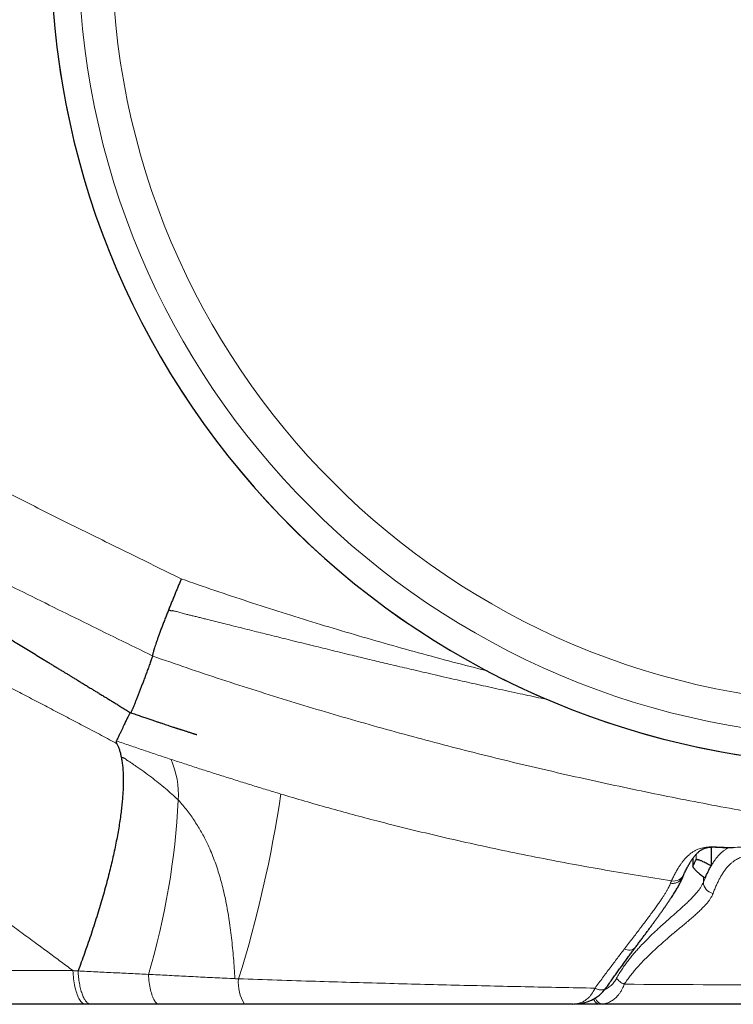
# Model space of a CAD drawing. Header units: millimetres. Extents: x 8 to 769, y 12 to 448.
# Tile 4 of 52: x 132 to 150, y 376 to 401. Entities that reach past the tile are written whole.
import ezdxf

# ---------------------------------------------------------------- set-up
doc = ezdxf.new("R2010")
doc.units = ezdxf.units.MM

msp = doc.modelspace()

# ---------------------------------------------------------------- linework, layer by layer
at = {"color": 7, "linetype": 'Continuous', "lineweight": 30}
for p, q in [((149.871, 380.121), (149.871, 379.638)), ((149.403, 379.833), (149.403, 379.624)), ((149.405, 379.632), (149.404, 379.624)), ((133.834, 376.092), (120.204, 376.089)), ((133.966, 376.092), (133.834, 376.092)), ((147.025, 376.095), (146.351, 376.095)), ((147.086, 376.095), (147.025, 376.095))]:
    msp.add_line(p, q, dxfattribs=at)
at = {"color": 252, "linetype": 'Continuous', "lineweight": 0}
for p, q in [((149.405, 379.835), (149.405, 379.632)), ((149.484, 379.79), (149.484, 379.932)), ((149.673, 379.222), (149.673, 379.358)), ((149.673, 379.222), (149.716, 379.327)), ((147.649, 377.51), (147.649, 377.51)), ((119.214, 376.95), (133.508, 376.953)), ((147.086, 376.095), (147.078, 376.097))]:
    msp.add_line(p, q, dxfattribs=at)
at = {"color": 252, "linetype": 'Continuous', "lineweight": 0, "flags": 128}
for points in [[(150.44, 380.109), (150.425, 380.109), (150.395, 380.112)], [(133.508, 376.953), (133.511, 376.898), (133.515, 376.845), (133.52, 376.792), (133.526, 376.74), (133.533, 376.689), (133.541, 376.639), (133.549, 376.591), (133.559, 376.544), (133.569, 376.499), (133.58, 376.455), (133.592, 376.414), (133.605, 376.374), (133.618, 376.337), (133.632, 376.302), (133.647, 376.27), (133.662, 376.24), (133.678, 376.212), (133.694, 376.187), (133.711, 376.165), (133.727, 376.146), (133.745, 376.13), (133.762, 376.116), (133.78, 376.106), (133.798, 376.098), (133.816, 376.093), (133.834, 376.092)], [(135.443, 376.857), (135.447, 376.804), (135.452, 376.751), (135.458, 376.699), (135.464, 376.649), (135.472, 376.6), (135.48, 376.552), (135.489, 376.506), (135.498, 376.462), (135.508, 376.42), (135.519, 376.38), (135.531, 376.342), (135.543, 376.307), (135.555, 376.273), (135.568, 376.243), (135.582, 376.215), (135.596, 376.19), (135.61, 376.167), (135.625, 376.147), (135.64, 376.131), (135.655, 376.117), (135.671, 376.106), (135.686, 376.099), (135.702, 376.094), (135.717, 376.092)], [(146.894, 376.503), (146.921, 376.49), (146.947, 376.479), (146.974, 376.471), (147, 376.464), (147.025, 376.46), (147.05, 376.458), (147.073, 376.458), (147.095, 376.461), (147.115, 376.466), (147.133, 376.472), (147.149, 376.481), (147.163, 376.492), (147.175, 376.505), (147.177, 376.508)]]:
    msp.add_lwpolyline(points, dxfattribs=at)
at = {"color": 252, "linetype": 'Continuous', "lineweight": 0}
for radius in [20.245, 19.388]:
    msp.add_circle((153.895, 403.174), radius, dxfattribs=at)
for centre, radius, start, end in [((153.895, 403.174), 20.95, 304.0277, 115.2847), ((153.895, 403.174), 20.95, 132.7708, 304.0277), ((133.984, 381.472), 2.228, 356.2777, 23.7533), ((108.267, 385.974), 30.899, 342.6172, 351.6404), ((117.429, 382.237), 18.8, 343.3713, 357.226), ((148.906, 379.546), 0.296, 260.0687, 335.0633), ((149.974, 379.23), 0.301, 181.5033, 259.7678), ((147.765, 377.709), 0.23, 239.8219, 316.5351), ((147.765, 377.709), 0.23, 239.8181, 316.5553), ((138.713, 376.63), 0.965, 173.3044, 213.8464)]:
    msp.add_arc(centre, radius, start, end, dxfattribs=at)
at = {"color": 7, "linetype": 'Continuous', "lineweight": 30}
for centre, radius, start, end in [((153.895, 403.174), 20.95, 132.7708, 34.0277), ((146.366, 377.096), 1.002, 267.8799, 324.0562)]:
    msp.add_arc(centre, radius, start, end, dxfattribs=at)
at = {"color": 252, "linetype": 'Continuous', "lineweight": 0}
for points, knots in [([(116.994, 432.109), (116.908, 431.911), (116.735, 431.514), (116.486, 430.914), (116.265, 430.361), (116.072, 429.856), (115.904, 429.398), (115.742, 428.939), (115.586, 428.476), (115.436, 428.009), (115.294, 427.538), (115.159, 427.065), (115.032, 426.59), (114.913, 426.115), (114.803, 425.638), (114.701, 425.16), (114.607, 424.68), (114.522, 424.198), (114.443, 423.703), (114.371, 423.193), (114.307, 422.669), (114.252, 422.144), (114.206, 421.619), (114.168, 421.092), (114.137, 420.533), (114.115, 419.942), (114.102, 419.318), (114.099, 418.694), (114.105, 418.071), (114.121, 417.447), (114.146, 416.824), (114.179, 416.201), (114.219, 415.579), (114.268, 414.957), (114.325, 414.337), (114.39, 413.717), (114.462, 413.098), (114.542, 412.479), (114.63, 411.862), (114.726, 411.246), (114.83, 410.632), (114.941, 410.019), (115.064, 409.392), (115.2, 408.752), (115.348, 408.099), (115.494, 407.503), (115.634, 406.962), (115.767, 406.477), (115.907, 405.994), (116.052, 405.516), (116.203, 405.043), (116.36, 404.577), (116.525, 404.113), (116.698, 403.65), (116.881, 403.188), (117.073, 402.728), (117.275, 402.272), (117.472, 401.849), (117.664, 401.459), (117.848, 401.102), (118.039, 400.748), (118.236, 400.397), (118.441, 400.049), (118.654, 399.702), (118.875, 399.358), (119.103, 399.018), (119.337, 398.682), (119.575, 398.356), (119.816, 398.039), (120.06, 397.73), (120.309, 397.426), (120.564, 397.127), (120.826, 396.831), (121.096, 396.538), (121.373, 396.247), (121.655, 395.962), (121.942, 395.682), (122.259, 395.383), (122.608, 395.067), (122.989, 394.736), (123.377, 394.412), (123.773, 394.093), (124.177, 393.781), (124.59, 393.473), (125.007, 393.173), (125.456, 392.86), (125.939, 392.536), (126.454, 392.202), (126.976, 391.876), (127.501, 391.558), (128.075, 391.22), (128.697, 390.865), (129.369, 390.493), (130.045, 390.129), (130.724, 389.771), (131.407, 389.419), (132.092, 389.072), (132.778, 388.729), (133.706, 388.267), (134.875, 387.691), (135.816, 387.229), (136.286, 386.998)], [0, 0, 0, 0, 0.011662, 0.023324, 0.034986, 0.043733, 0.052482, 0.06123, 0.069978, 0.078813, 0.087649, 0.096485, 0.105319, 0.1141, 0.122884, 0.131669, 0.140453, 0.149237, 0.158018, 0.167494, 0.176973, 0.186453, 0.195934, 0.205414, 0.21489, 0.226096, 0.237304, 0.248514, 0.259724, 0.270934, 0.28214, 0.293341, 0.304543, 0.315746, 0.326949, 0.338151, 0.349352, 0.360552, 0.371755, 0.382958, 0.394161, 0.405363, 0.416563, 0.428593, 0.440624, 0.452654, 0.461699, 0.470745, 0.47979, 0.488835, 0.497681, 0.506529, 0.515376, 0.524222, 0.533192, 0.542163, 0.551134, 0.560102, 0.56733, 0.57456, 0.581791, 0.58902, 0.596248, 0.603606, 0.610967, 0.618327, 0.625688, 0.633046, 0.640113, 0.647183, 0.654253, 0.661322, 0.66839, 0.675604, 0.68282, 0.690036, 0.697252, 0.704466, 0.713551, 0.722638, 0.731725, 0.74081, 0.750055, 0.759302, 0.768549, 0.777794, 0.788844, 0.799896, 0.810949, 0.822002, 0.833053, 0.846858, 0.860664, 0.874471, 0.888276, 0.902078, 0.915879, 0.929681, 0.943483, 0.971742, 1, 1, 1, 1]), ([(135.553, 385.02), (135.259, 385.165), (134.669, 385.454), (133.786, 385.889), (132.903, 386.325), (132.02, 386.762), (131.14, 387.203), (130.336, 387.612), (129.608, 387.991), (128.955, 388.337), (128.305, 388.69), (127.66, 389.049), (127.019, 389.417), (126.425, 389.768), (125.879, 390.101), (125.378, 390.416), (124.883, 390.738), (124.392, 391.067), (123.931, 391.388), (123.499, 391.698), (123.096, 391.998), (122.698, 392.303), (122.305, 392.616), (121.917, 392.935), (121.533, 393.263), (121.152, 393.602), (120.774, 393.95), (120.431, 394.28), (120.12, 394.59), (119.84, 394.879), (119.565, 395.172), (119.295, 395.47), (119.029, 395.774), (118.768, 396.082), (118.513, 396.395), (118.258, 396.72), (118.004, 397.056), (117.751, 397.404), (117.504, 397.756), (117.265, 398.113), (117.033, 398.474), (116.808, 398.838), (116.591, 399.205), (116.38, 399.576), (116.176, 399.952), (115.978, 400.332), (115.822, 400.644), (115.733, 400.83), (115.706, 400.887)], [0, 0, 0, 0, 0.037896, 0.075793, 0.11369, 0.15159, 0.189489, 0.227389, 0.255831, 0.284279, 0.312726, 0.341172, 0.369615, 0.398055, 0.420805, 0.443559, 0.466313, 0.489066, 0.511814, 0.531138, 0.550469, 0.569801, 0.589132, 0.60846, 0.627783, 0.647551, 0.66732, 0.687087, 0.702564, 0.718043, 0.733523, 0.748999, 0.764549, 0.780101, 0.795653, 0.811202, 0.827755, 0.844313, 0.860873, 0.87743, 0.893984, 0.910407, 0.926833, 0.943258, 0.959682, 0.97619, 0.992701, 1, 1, 1, 1]), ([(136.286, 386.998), (136.573, 386.898), (137.145, 386.699), (138.008, 386.412), (138.874, 386.132), (139.743, 385.862), (140.615, 385.6), (141.49, 385.347), (142.368, 385.101), (143.25, 384.865), (143.84, 384.71), (144.138, 384.636), (144.14, 384.635)], [0, 0, 0, 0, 0.110876, 0.221761, 0.332649, 0.443534, 0.554411, 0.665563, 0.776722, 0.887885, 0.999045, 1, 1, 1, 1]), ([(145.687, 383.901), (145.631, 383.912), (145.482, 383.943), (145.244, 383.994), (144.961, 384.054), (144.674, 384.116), (144.381, 384.18), (144.098, 384.242), (143.824, 384.303), (143.558, 384.362), (143.286, 384.424), (143.008, 384.487), (142.726, 384.552), (142.452, 384.615), (142.194, 384.675), (141.951, 384.732), (141.721, 384.786), (141.499, 384.839), (141.284, 384.89), (141.074, 384.941), (140.871, 384.99), (140.65, 385.043), (140.412, 385.101), (140.159, 385.163), (139.915, 385.222), (139.665, 385.284), (139.412, 385.346), (139.154, 385.41), (138.906, 385.472), (138.667, 385.531), (138.438, 385.588), (138.208, 385.645), (137.977, 385.703), (137.746, 385.761), (137.524, 385.816), (137.311, 385.869), (137.105, 385.92), (136.934, 385.963), (136.798, 385.997), (136.692, 386.022), (136.607, 386.044), (136.542, 386.059), (136.497, 386.07), (136.45, 386.082), (136.398, 386.095), (136.342, 386.11), (136.283, 386.126), (136.224, 386.142), (136.172, 386.156), (136.13, 386.168), (136.101, 386.175), (136.08, 386.18), (136.067, 386.182), (136.059, 386.183), (136.054, 386.183), (136.053, 386.183), (136.052, 386.182), (136.052, 386.182), (136.052, 386.182), (136.052, 386.181), (136.052, 386.18), (136.053, 386.178), (136.053, 386.177), (136.053, 386.176), (136.053, 386.176), (136.052, 386.176), (136.052, 386.175), (136.049, 386.175), (136.044, 386.175), (136.034, 386.177), (136.019, 386.181), (136.001, 386.186), (135.98, 386.192), (135.967, 386.196), (135.959, 386.198)], [0, 0, 0, 0, 0.017316, 0.045501, 0.072924, 0.103803, 0.133671, 0.162623, 0.190661, 0.217825, 0.24416, 0.274193, 0.303148, 0.331104, 0.358259, 0.38256, 0.406041, 0.428836, 0.45098, 0.472479, 0.493366, 0.513671, 0.540666, 0.566676, 0.591826, 0.615996, 0.643649, 0.670202, 0.6957, 0.720212, 0.743812, 0.76655, 0.791348, 0.815145, 0.838006, 0.859927, 0.881197, 0.901658, 0.912698, 0.923514, 0.93423, 0.938999, 0.943573, 0.948294, 0.953516, 0.959527, 0.965727, 0.97199, 0.977888, 0.981815, 0.985118, 0.986885, 0.988243, 0.989145, 0.989359, 0.989508, 0.989562, 0.989609, 0.989653, 0.989695, 0.989787, 0.990099, 0.990191, 0.990234, 0.990277, 0.990324, 0.990379, 0.990526, 0.991054, 0.992014, 0.99353, 0.995725, 0.99766, 1, 1, 1, 1]), ([(172.751, 379.035), (172.317, 379.042), (171.45, 379.054), (170.15, 379.086), (168.958, 379.126), (167.874, 379.17), (166.898, 379.216), (165.923, 379.269), (164.947, 379.329), (163.972, 379.395), (162.998, 379.468), (162.023, 379.549), (161.049, 379.637), (160.075, 379.732), (159.101, 379.834), (158.128, 379.944), (157.176, 380.059), (156.245, 380.179), (155.335, 380.303), (154.426, 380.434), (153.517, 380.572), (152.61, 380.717), (151.703, 380.87), (150.797, 381.03), (149.891, 381.198), (148.985, 381.374), (148.078, 381.558), (147.173, 381.75), (146.27, 381.95), (145.368, 382.158), (144.467, 382.374), (143.568, 382.598), (142.67, 382.831), (141.773, 383.073), (140.877, 383.325), (139.984, 383.584), (139.093, 383.853), (138.204, 384.131), (137.317, 384.417), (136.433, 384.713), (135.846, 384.917), (135.553, 385.02), (135.553, 385.02)], [0, 0, 0, 0, 0.034359, 0.068718, 0.103077, 0.128883, 0.15469, 0.180497, 0.206303, 0.232129, 0.257956, 0.283783, 0.30961, 0.335479, 0.361348, 0.387218, 0.413087, 0.43736, 0.461633, 0.485906, 0.510178, 0.534475, 0.558773, 0.58307, 0.607367, 0.631814, 0.656263, 0.680712, 0.705159, 0.729638, 0.754118, 0.778598, 0.803076, 0.827671, 0.852268, 0.876864, 0.901459, 0.926093, 0.950729, 0.975364, 0.999998, 1, 1, 1, 1]), ([(133.508, 376.953), (133.407, 377.028), (133.206, 377.179), (132.904, 377.403), (132.582, 377.64), (132.24, 377.891), (131.879, 378.155), (131.519, 378.416), (131.159, 378.675), (130.8, 378.931), (130.442, 379.184), (130.086, 379.435), (129.73, 379.682), (129.375, 379.926), (129.017, 380.169), (128.655, 380.412), (128.29, 380.653), (127.927, 380.89), (127.566, 381.121), (127.223, 381.337), (126.897, 381.538), (126.589, 381.725), (126.289, 381.903), (125.997, 382.073), (125.714, 382.234), (125.433, 382.391), (125.154, 382.542), (124.879, 382.688), (124.605, 382.83), (124.333, 382.966), (124.064, 383.098), (123.797, 383.224), (123.535, 383.344), (123.278, 383.458), (123.039, 383.559), (122.819, 383.65), (122.617, 383.731), (122.406, 383.812), (122.187, 383.894), (121.961, 383.975), (121.74, 384.051), (121.525, 384.122), (121.315, 384.187), (121.107, 384.25), (120.901, 384.309), (120.697, 384.365), (120.5, 384.416), (120.31, 384.463), (120.127, 384.505), (119.951, 384.545), (119.783, 384.58), (119.634, 384.61), (119.502, 384.636), (119.386, 384.657), (119.27, 384.678), (119.155, 384.698), (119.042, 384.717), (118.935, 384.734), (118.838, 384.749), (118.751, 384.763), (118.672, 384.774), (118.595, 384.786), (118.52, 384.796), (118.448, 384.806), (118.383, 384.815), (118.326, 384.823), (118.278, 384.829), (118.236, 384.835), (118.2, 384.84), (118.17, 384.844), (118.145, 384.847), (118.125, 384.85), (118.112, 384.852), (118.103, 384.853), (118.102, 384.853), (118.101, 384.853)], [0, 0, 0, 0, 0.013163, 0.026326, 0.039489, 0.055296, 0.071106, 0.086918, 0.102727, 0.118534, 0.134343, 0.150157, 0.165972, 0.181784, 0.197593, 0.214091, 0.230595, 0.2471, 0.263603, 0.280099, 0.29446, 0.308821, 0.323181, 0.336695, 0.350215, 0.363738, 0.377261, 0.390781, 0.404293, 0.418035, 0.431786, 0.44554, 0.459294, 0.473044, 0.486785, 0.498155, 0.509526, 0.520896, 0.534413, 0.547936, 0.561464, 0.574992, 0.588516, 0.602033, 0.616515, 0.631, 0.645485, 0.659967, 0.674567, 0.68917, 0.703773, 0.718373, 0.729874, 0.741377, 0.752879, 0.765868, 0.778858, 0.79185, 0.804838, 0.816353, 0.827868, 0.839382, 0.852627, 0.865875, 0.879122, 0.892367, 0.904332, 0.916298, 0.928263, 0.940205, 0.952148, 0.96409, 0.97606, 0.98803, 1, 1, 1, 1]), ([(131.341, 384.492), (131.341, 384.492), (131.475, 384.424), (131.741, 384.288), (132.143, 384.082), (132.547, 383.874), (132.954, 383.662), (133.363, 383.448), (133.774, 383.231), (134.187, 383.012), (134.463, 382.865), (134.601, 382.791), (134.601, 382.791)], [0, 0, 0, 0, 0.000015, 0.124762, 0.249522, 0.374279, 0.499019, 0.624251, 0.749498, 0.874749, 0.999985, 1, 1, 1, 1]), ([(134.601, 382.791), (134.601, 382.791), (134.607, 382.788), (134.616, 382.783), (134.627, 382.777), (134.633, 382.774), (134.636, 382.772)], [0, 0, 0, 0, 0.001465, 0.500732, 0.750366, 1, 1, 1, 1]), ([(134.626, 382.843), (134.626, 382.843), (134.741, 382.803), (134.971, 382.724), (135.319, 382.605), (135.669, 382.487), (135.905, 382.409), (136.023, 382.37)], [0, 0, 0, 0, 0.00004, 0.24978, 0.49962, 0.74976, 1, 1, 1, 1]), ([(136.207, 381.328), (136.154, 381.377), (136.047, 381.477), (135.879, 381.624), (135.703, 381.769), (135.519, 381.913), (135.326, 382.056), (135.181, 382.158), (135.09, 382.221), (135.055, 382.244), (135.02, 382.268), (134.984, 382.292), (134.948, 382.316), (134.918, 382.335), (134.894, 382.349), (134.881, 382.358), (134.871, 382.365), (134.867, 382.371), (134.864, 382.376), (134.859, 382.38), (134.852, 382.385), (134.843, 382.39), (134.831, 382.396), (134.818, 382.402), (134.804, 382.408), (134.779, 382.419), (134.76, 382.427), (134.746, 382.432)], [0, 0, 0, 0, 0.122867, 0.247224, 0.373234, 0.50108, 0.630968, 0.763131, 0.785397, 0.807738, 0.830131, 0.852677, 0.87512, 0.899175, 0.90856, 0.916999, 0.923915, 0.929645, 0.935324, 0.938535, 0.942523, 0.947849, 0.955067, 0.961186, 0.968718, 0.978598, 1, 1, 1, 1]), ([(136.023, 382.37), (136.137, 382.332), (136.366, 382.257), (136.711, 382.145), (137.059, 382.033), (137.411, 381.922), (137.764, 381.811), (138.121, 381.7), (138.479, 381.59), (138.718, 381.518), (138.838, 381.481)], [0, 0, 0, 0, 0.124177, 0.248353, 0.372868, 0.497383, 0.622882, 0.748382, 0.874191, 1, 1, 1, 1]), ([(138.838, 381.481), (139.042, 381.42), (139.45, 381.299), (140.065, 381.123), (140.682, 380.954), (141.37, 380.772), (142.129, 380.581), (142.96, 380.382), (143.794, 380.193), (144.632, 380.013), (145.473, 379.843), (146.315, 379.682), (147.16, 379.53), (148.007, 379.387), (148.572, 379.299), (148.855, 379.255)], [0, 0, 0, 0, 0.062278, 0.124561, 0.186844, 0.249124, 0.332309, 0.415497, 0.498683, 0.582188, 0.665695, 0.7492, 0.832799, 0.916401, 1, 1, 1, 1]), ([(137.662, 376.747), (137.657, 376.835), (137.646, 377.013), (137.626, 377.276), (137.602, 377.537), (137.575, 377.796), (137.543, 378.052), (137.506, 378.303), (137.465, 378.551), (137.417, 378.796), (137.365, 379.025), (137.31, 379.24), (137.252, 379.44), (137.188, 379.639), (137.116, 379.835), (137.038, 380.029), (136.958, 380.204), (136.88, 380.362), (136.804, 380.503), (136.721, 380.643), (136.633, 380.782), (136.538, 380.92), (136.436, 381.057), (136.326, 381.193), (136.247, 381.283), (136.207, 381.328)], [0, 0, 0, 0, 0.048607, 0.097525, 0.146765, 0.196339, 0.246263, 0.295652, 0.345417, 0.395581, 0.446176, 0.489434, 0.533052, 0.577063, 0.621502, 0.666413, 0.711848, 0.746304, 0.78112, 0.81633, 0.851976, 0.888106, 0.924774, 0.962046, 1, 1, 1, 1]), ([(150.395, 380.112), (150.459, 380.113), (150.586, 380.116), (150.774, 380.13), (150.962, 380.148), (151.168, 380.174), (151.393, 380.206), (151.636, 380.245), (151.916, 380.295), (152.191, 380.346), (152.463, 380.396), (152.693, 380.436), (152.903, 380.469), (153.093, 380.494), (153.206, 380.505), (153.263, 380.51)], [0, 0, 0, 0, 0.062497, 0.124994, 0.187492, 0.249989, 0.333323, 0.416656, 0.49999, 0.624992, 0.708327, 0.791662, 0.874996, 0.937498, 1, 1, 1, 1]), ([(148.855, 379.255), (148.871, 379.289), (148.903, 379.357), (148.951, 379.45), (148.999, 379.537), (149.047, 379.616), (149.095, 379.688), (149.144, 379.753), (149.192, 379.811), (149.245, 379.869), (149.305, 379.924), (149.369, 379.975), (149.434, 380.017), (149.498, 380.05), (149.563, 380.077), (149.632, 380.098), (149.705, 380.113), (149.782, 380.122), (149.859, 380.126), (149.936, 380.126), (150.03, 380.122), (150.141, 380.117), (150.268, 380.112), (150.353, 380.112), (150.395, 380.112)], [0, 0, 0, 0, 0.030957, 0.061916, 0.092875, 0.123832, 0.154857, 0.185884, 0.216912, 0.247938, 0.289526, 0.331118, 0.372713, 0.41431, 0.455906, 0.497496, 0.547742, 0.597989, 0.648237, 0.698485, 0.748732, 0.832488, 0.916244, 1, 1, 1, 1]), ([(149.871, 379.638), (149.888, 379.666), (149.921, 379.721), (149.971, 379.793), (150.021, 379.858), (150.071, 379.916), (150.123, 379.968), (150.177, 380.015), (150.234, 380.056), (150.283, 380.087), (150.314, 380.103), (150.326, 380.109)], [0, 0, 0, 0, 0.109845, 0.219703, 0.329566, 0.439426, 0.549274, 0.673566, 0.797865, 0.922168, 1, 1, 1, 1]), ([(151.478, 379.936), (151.478, 379.936), (151.447, 379.932), (151.386, 379.928), (151.293, 379.927), (151.199, 379.929), (151.105, 379.932), (151.01, 379.932), (150.923, 379.925), (150.844, 379.914), (150.773, 379.9), (150.702, 379.881), (150.636, 379.857), (150.574, 379.83), (150.518, 379.801), (150.461, 379.766), (150.405, 379.724), (150.35, 379.676), (150.295, 379.619), (150.24, 379.553), (150.187, 379.478), (150.137, 379.398), (150.091, 379.316), (150.048, 379.233), (150.006, 379.143), (149.963, 379.045), (149.935, 378.971), (149.921, 378.934)], [0, 0, 0, 0, 0.000003, 0.0598008, 0.1195992, 0.1793986, 0.2391981, 0.2989967, 0.3587946, 0.4035638, 0.4483336, 0.493103, 0.5378716, 0.5736363, 0.609403, 0.6451696, 0.6809346, 0.7166979, 0.7520449, 0.7873952, 0.8227451, 0.8580914, 0.8864716, 0.9148569, 0.9432418, 0.9716231, 1, 1, 1, 1]), ([(147.447, 376.756), (147.47, 376.797), (147.516, 376.879), (147.589, 376.993), (147.664, 377.102), (147.742, 377.207), (147.821, 377.307), (147.902, 377.404), (147.984, 377.496), (148.072, 377.593), (148.168, 377.693), (148.27, 377.796), (148.371, 377.894), (148.469, 377.986), (148.573, 378.083), (148.683, 378.182), (148.796, 378.283), (148.904, 378.378), (149.008, 378.47), (149.108, 378.559), (149.203, 378.645), (149.291, 378.728), (149.37, 378.806), (149.442, 378.882), (149.506, 378.954), (149.562, 379.025), (149.609, 379.093), (149.647, 379.159), (149.664, 379.201), (149.673, 379.222)], [0, 0, 0, 0, 0.024891, 0.049819, 0.074759, 0.099669, 0.125388, 0.151123, 0.176864, 0.20259, 0.23577, 0.268974, 0.302192, 0.335408, 0.368596, 0.411012, 0.453454, 0.495898, 0.538318, 0.583872, 0.629462, 0.675065, 0.720658, 0.766215, 0.812948, 0.859716, 0.906496, 0.953266, 1, 1, 1, 1]), ([(148.829, 379.193), (148.84, 379.192), (148.861, 379.189), (148.894, 379.189), (148.926, 379.192), (148.958, 379.199), (148.989, 379.209), (149.019, 379.222), (149.046, 379.238), (149.072, 379.257), (149.095, 379.279), (149.116, 379.304), (149.134, 379.33), (149.148, 379.355), (149.154, 379.372), (149.156, 379.379)], [0, 0, 0, 0, 0.078855, 0.157711, 0.236566, 0.315421, 0.394277, 0.473132, 0.551987, 0.630843, 0.709698, 0.788553, 0.867409, 0.946264, 1, 1, 1, 1]), ([(148.829, 379.193), (148.831, 379.199), (148.835, 379.21), (148.842, 379.226), (148.848, 379.241), (148.853, 379.25), (148.855, 379.255)], [0, 0, 0, 0, 0.249936, 0.499898, 0.749936, 1, 1, 1, 1]), ([(147.649, 377.51), (147.684, 377.556), (147.754, 377.647), (147.855, 377.779), (147.953, 377.907), (148.048, 378.03), (148.139, 378.15), (148.227, 378.267), (148.31, 378.379), (148.389, 378.487), (148.463, 378.59), (148.528, 378.682), (148.584, 378.764), (148.633, 378.838), (148.678, 378.908), (148.718, 378.974), (148.753, 379.036), (148.784, 379.093), (148.81, 379.146), (148.823, 379.178), (148.829, 379.193)], [0, 0, 0, 0, 0.058393, 0.116824, 0.175264, 0.23369, 0.292078, 0.351888, 0.411748, 0.471622, 0.531475, 0.591278, 0.641938, 0.692622, 0.743304, 0.793962, 0.845458, 0.896983, 0.948506, 1, 1, 1, 1]), ([(149.921, 378.934), (149.912, 378.913), (149.896, 378.873), (149.859, 378.81), (149.815, 378.745), (149.761, 378.677), (149.698, 378.606), (149.625, 378.532), (149.543, 378.453), (149.452, 378.371), (149.353, 378.284), (149.249, 378.196), (149.144, 378.108), (149.037, 378.02), (148.925, 377.926), (148.815, 377.832), (148.707, 377.74), (148.605, 377.651), (148.499, 377.556), (148.391, 377.457), (148.283, 377.354), (148.175, 377.247), (148.069, 377.137), (147.97, 377.029), (147.88, 376.924), (147.799, 376.824), (147.72, 376.717), (147.669, 376.642), (147.644, 376.603), (147.644, 376.603)], [0, 0, 0, 0, 0.046498, 0.093031, 0.139573, 0.186104, 0.2326, 0.280316, 0.328073, 0.375841, 0.423593, 0.471304, 0.512746, 0.55421, 0.595672, 0.63711, 0.670949, 0.704817, 0.738689, 0.772545, 0.806375, 0.838271, 0.870177, 0.902066, 0.926541, 0.951047, 0.975537, 0.999991, 1, 1, 1, 1]), ([(146.894, 376.503), (146.927, 376.548), (146.992, 376.638), (147.089, 376.769), (147.186, 376.899), (147.281, 377.026), (147.375, 377.151), (147.468, 377.273), (147.56, 377.393), (147.62, 377.471), (147.649, 377.51)], [0, 0, 0, 0, 0.124389, 0.248778, 0.373404, 0.49803, 0.623393, 0.748755, 0.874378, 1, 1, 1, 1]), ([(133.508, 376.953), (133.519, 376.952), (133.541, 376.951), (133.575, 376.949), (133.608, 376.946), (133.63, 376.945), (133.641, 376.944)], [0, 0, 0, 0, 0.25, 0.5, 0.75, 1, 1, 1, 1]), ([(133.641, 376.944), (133.79, 376.936), (134.088, 376.922), (134.538, 376.9), (134.989, 376.879), (135.292, 376.865), (135.443, 376.857)], [0, 0, 0, 0, 0.249901, 0.49984, 0.749899, 1, 1, 1, 1]), ([(133.641, 376.944), (133.641, 376.944), (133.641, 376.944), (133.641, 376.944), (133.641, 376.944), (133.641, 376.944), (133.641, 376.944), (133.641, 376.944)], [0, 0, 0, 0, 0.1991918, 0.3995523, 0.6040047, 0.810056, 1, 1, 1, 1]), ([(133.641, 376.944), (133.643, 376.916), (133.646, 376.862), (133.653, 376.781), (133.663, 376.701), (133.675, 376.625), (133.689, 376.552), (133.705, 376.483), (133.723, 376.418), (133.742, 376.358), (133.763, 376.304), (133.786, 376.255), (133.809, 376.211), (133.833, 376.176), (133.855, 376.15), (133.876, 376.13), (133.897, 376.113), (133.919, 376.101), (133.942, 376.093), (133.958, 376.092), (133.966, 376.092)], [0, 0, 0, 0, 0.058466, 0.116931, 0.177095, 0.237259, 0.295725, 0.354191, 0.414355, 0.474519, 0.532984, 0.59145, 0.651614, 0.711778, 0.758124, 0.80447, 0.851646, 0.898822, 0.949411, 1, 1, 1, 1]), ([(135.443, 376.857), (135.523, 376.853), (135.684, 376.845), (135.925, 376.832), (136.168, 376.82), (136.412, 376.807), (136.656, 376.795), (136.901, 376.783), (137.148, 376.771), (137.401, 376.759), (137.573, 376.751), (137.662, 376.747)], [0, 0, 0, 0, 0.109872, 0.219743, 0.32969, 0.439637, 0.549808, 0.659979, 0.770225, 0.88047, 1, 1, 1, 1]), ([(137.662, 376.747), (137.67, 376.746), (137.686, 376.746), (137.709, 376.745), (137.732, 376.744), (137.747, 376.743), (137.755, 376.743)], [0, 0, 0, 0, 0.249999, 0.499999, 0.749999, 1, 1, 1, 1]), ([(137.755, 376.743), (138.084, 376.731), (138.743, 376.709), (139.997, 376.67), (141.52, 376.626), (143.311, 376.58), (145.102, 376.538), (146.297, 376.515), (146.894, 376.503)], [0, 0, 0, 0, 0.108204, 0.216408, 0.412298, 0.608193, 0.804095, 1, 1, 1, 1]), ([(147.145, 376.465), (147.149, 376.467), (147.172, 376.477), (147.21, 376.499), (147.26, 376.533), (147.305, 376.571), (147.349, 376.614), (147.387, 376.66), (147.42, 376.707), (147.438, 376.739), (147.447, 376.756)], [0, 0, 0, 0, 0.034318, 0.191228, 0.333167, 0.475088, 0.620499, 0.765882, 0.882581, 1, 1, 1, 1]), ([(146.325, 376.095), (146.353, 376.096), (146.394, 376.097), (146.448, 376.107), (146.489, 376.117), (146.529, 376.13), (146.568, 376.146), (146.607, 376.166), (146.65, 376.193), (146.695, 376.227), (146.743, 376.272), (146.789, 376.324), (146.829, 376.382), (146.865, 376.441), (146.884, 376.482), (146.894, 376.503)], [0, 0, 0, 0, 0.122985, 0.18488, 0.246773, 0.310032, 0.37329, 0.437097, 0.500902, 0.587664, 0.674889, 0.763727, 0.853206, 0.926374, 1, 1, 1, 1]), ([(147.645, 376.604), (147.645, 376.604), (147.635, 376.576), (147.612, 376.521), (147.573, 376.446), (147.53, 376.377), (147.486, 376.319), (147.444, 376.273), (147.404, 376.235), (147.362, 376.202), (147.318, 376.173), (147.272, 376.149), (147.217, 376.125), (147.153, 376.107), (147.103, 376.099), (147.078, 376.097), (147.078, 376.097)], [0, 0, 0, 0, 0.00005, 0.08763, 0.175224, 0.266049, 0.356887, 0.426594, 0.496375, 0.566094, 0.638176, 0.710322, 0.782414, 0.890847, 0.99995, 1, 1, 1, 1]), ([(171.941, 376.382), (169.236, 376.397), (163.827, 376.428), (155.727, 376.561), (150.338, 376.589), (147.645, 376.604)], [0, 0, 0, 0, 0.333587, 0.666867, 1, 1, 1, 1]), ([(146.859, 376.223), (146.865, 376.209), (146.885, 376.162), (146.944, 376.109), (146.998, 376.1), (147.025, 376.095)], [0, 0, 0, 0, 0.173286, 0.586643, 1, 1, 1, 1]), ([(146.905, 376.25), (146.913, 376.229), (146.936, 376.175), (146.999, 376.116), (147.051, 376.103), (147.078, 376.097)], [0, 0, 0, 0, 0.240324, 0.620162, 1, 1, 1, 1]), ([(147.078, 376.097), (147.078, 376.097), (147.06, 376.095), (147.043, 376.095), (147.025, 376.095), (147.025, 376.095)], [0, 0, 0, 0, 0.0006655, 0.9993345, 1, 1, 1, 1])]:
    msp.add_open_spline(points, degree=3, knots=knots, dxfattribs=at)
at = {"color": 7, "linetype": 'Continuous', "lineweight": 30}
for points, knots in [([(117.55, 397.206), (117.55, 397.206), (117.55, 397.206), (117.55, 397.206), (117.551, 397.205), (117.551, 397.204), (117.552, 397.203), (117.553, 397.202), (117.554, 397.2), (117.556, 397.198), (117.558, 397.195), (117.561, 397.191), (117.566, 397.184), (117.573, 397.174), (117.581, 397.162), (117.591, 397.148), (117.6, 397.134), (117.609, 397.122), (117.616, 397.112), (117.623, 397.101), (117.631, 397.09), (117.64, 397.077), (117.65, 397.063), (117.66, 397.048), (117.671, 397.032), (117.683, 397.016), (117.694, 397), (117.706, 396.982), (117.719, 396.965), (117.732, 396.947), (117.747, 396.925), (117.764, 396.901), (117.783, 396.874), (117.803, 396.846), (117.823, 396.817), (117.842, 396.791), (117.858, 396.769), (117.873, 396.749), (117.888, 396.727), (117.906, 396.703), (117.925, 396.676), (117.945, 396.649), (117.964, 396.622), (117.983, 396.596), (118.003, 396.569), (118.025, 396.539), (118.047, 396.509), (118.066, 396.483), (118.081, 396.463), (118.09, 396.452), (118.096, 396.444), (118.1, 396.438), (118.103, 396.434), (118.106, 396.429), (118.113, 396.42), (118.124, 396.405), (118.141, 396.382), (118.165, 396.351), (118.194, 396.312), (118.231, 396.263), (118.273, 396.207), (118.322, 396.144), (118.372, 396.079), (118.423, 396.012), (118.475, 395.946), (118.53, 395.876), (118.587, 395.805), (118.645, 395.732), (118.704, 395.659), (118.78, 395.566), (118.874, 395.45), (118.989, 395.313), (119.112, 395.168), (119.244, 395.015), (119.385, 394.854), (119.53, 394.692), (119.678, 394.528), (119.831, 394.363), (119.984, 394.2), (120.138, 394.039), (120.291, 393.881), (120.448, 393.723), (120.596, 393.576), (120.735, 393.44), (120.863, 393.316), (120.988, 393.197), (121.116, 393.076), (121.245, 392.956), (121.376, 392.835), (121.5, 392.723), (121.616, 392.619), (121.725, 392.522), (121.825, 392.434), (121.916, 392.354), (121.999, 392.282), (122.074, 392.217), (122.138, 392.162), (122.191, 392.117), (122.234, 392.08), (122.273, 392.047), (122.303, 392.021), (122.327, 392.001), (122.348, 391.983), (122.372, 391.963), (122.4, 391.94), (122.433, 391.912), (122.469, 391.882), (122.564, 391.803), (122.772, 391.632), (123.004, 391.443), (123.205, 391.284), (123.319, 391.194), (123.434, 391.104), (123.553, 391.012), (123.674, 390.918), (123.802, 390.819), (123.939, 390.716), (124.084, 390.606), (124.205, 390.516), (124.3, 390.446), (124.367, 390.395), (124.432, 390.348), (124.493, 390.303), (124.559, 390.255), (124.627, 390.205), (124.682, 390.165), (124.719, 390.138), (124.739, 390.124), (124.757, 390.11), (124.772, 390.099), (124.784, 390.091), (124.794, 390.084), (124.803, 390.078), (124.813, 390.07), (124.826, 390.061), (124.842, 390.049), (124.864, 390.034), (124.894, 390.012), (124.933, 389.984), (124.978, 389.951), (125.029, 389.915), (125.087, 389.874), (125.15, 389.828), (125.218, 389.781), (125.288, 389.731), (125.36, 389.68), (125.433, 389.629), (125.506, 389.577), (125.579, 389.526), (125.715, 389.431), (125.915, 389.293), (126.178, 389.112), (126.437, 388.937), (126.622, 388.812), (126.736, 388.736), (126.782, 388.705), (126.824, 388.676), (126.866, 388.648), (126.906, 388.622), (126.944, 388.597), (126.977, 388.575), (127.005, 388.556), (127.029, 388.54), (127.046, 388.529), (127.058, 388.52), (127.068, 388.514), (127.08, 388.506), (127.097, 388.495), (127.14, 388.466), (127.233, 388.405), (127.352, 388.326), (127.475, 388.245), (127.578, 388.178), (127.685, 388.108), (127.798, 388.034), (127.917, 387.957), (128.042, 387.876), (128.172, 387.792), (128.291, 387.716), (128.395, 387.649), (128.485, 387.591), (128.58, 387.53), (128.681, 387.465), (128.787, 387.398), (128.894, 387.33), (129.001, 387.262), (129.108, 387.194), (129.202, 387.134), (129.285, 387.082), (129.352, 387.039), (129.417, 386.998), (129.476, 386.961), (129.526, 386.929), (129.569, 386.902), (129.607, 386.878), (129.64, 386.857), (129.669, 386.839), (129.693, 386.824), (129.715, 386.81), (129.738, 386.796), (129.763, 386.78), (129.796, 386.759), (129.838, 386.733), (129.891, 386.7), (129.951, 386.662), (130.018, 386.621), (130.091, 386.575), (130.172, 386.524), (130.259, 386.47), (130.35, 386.413), (130.443, 386.355), (130.563, 386.281), (130.707, 386.191), (130.871, 386.089), (131.024, 385.994), (131.166, 385.906), (131.304, 385.821), (131.44, 385.737), (131.573, 385.655), (131.702, 385.576), (131.827, 385.499), (131.948, 385.424), (132.085, 385.34), (132.239, 385.246), (132.41, 385.141), (132.581, 385.037), (132.723, 384.95), (132.836, 384.881), (132.92, 384.829), (133.002, 384.779), (133.082, 384.73), (133.163, 384.681), (133.24, 384.634), (133.314, 384.588), (133.383, 384.546), (133.455, 384.503), (133.53, 384.457), (133.609, 384.409), (133.693, 384.357), (133.783, 384.302), (133.879, 384.244), (133.972, 384.188), (134.059, 384.134), (134.141, 384.084), (134.229, 384.031), (134.314, 383.979), (134.399, 383.927), (134.481, 383.877), (134.57, 383.823), (134.665, 383.765), (134.768, 383.702), (134.878, 383.635), (134.953, 383.589), (134.991, 383.566)], [0, 0, 0, 0, 0.001564, 0.00591, 0.010519, 0.01539, 0.020522, 0.0256, 0.030897, 0.036184, 0.041386, 0.046501, 0.055691, 0.064591, 0.07324, 0.081845, 0.090437, 0.095253, 0.100063, 0.104701, 0.109073, 0.113181, 0.117026, 0.12061, 0.124139, 0.127771, 0.131505, 0.135343, 0.139283, 0.143193, 0.146932, 0.150852, 0.154641, 0.158344, 0.161961, 0.165493, 0.167582, 0.169678, 0.171942, 0.174392, 0.177029, 0.179854, 0.182204, 0.184669, 0.187251, 0.189947, 0.192759, 0.195652, 0.197022, 0.198063, 0.198775, 0.199093, 0.199354, 0.19964, 0.199955, 0.200931, 0.202113, 0.203506, 0.205459, 0.20772, 0.210291, 0.213172, 0.216368, 0.219154, 0.222143, 0.225315, 0.228508, 0.23169, 0.234862, 0.238026, 0.243814, 0.249596, 0.255385, 0.261987, 0.268631, 0.275332, 0.282105, 0.288964, 0.29592, 0.302565, 0.309316, 0.316182, 0.32317, 0.32875, 0.334398, 0.339883, 0.345135, 0.351103, 0.356763, 0.362115, 0.367161, 0.371901, 0.376336, 0.380288, 0.383968, 0.387376, 0.390519, 0.392806, 0.39493, 0.396829, 0.39849, 0.399426, 0.400425, 0.401651, 0.403103, 0.404782, 0.406688, 0.408688, 0.419642, 0.43902, 0.444743, 0.450584, 0.456619, 0.462847, 0.46927, 0.475887, 0.48353, 0.491416, 0.499545, 0.503434, 0.507176, 0.510741, 0.514127, 0.517336, 0.52153, 0.525378, 0.526516, 0.52762, 0.528665, 0.529504, 0.530111, 0.530607, 0.53105, 0.531619, 0.532316, 0.533138, 0.534087, 0.535848, 0.537927, 0.540324, 0.543039, 0.546071, 0.549422, 0.55309, 0.556732, 0.560558, 0.564406, 0.568273, 0.572158, 0.576061, 0.590158, 0.604521, 0.619141, 0.633114, 0.635877, 0.638506, 0.64094, 0.643178, 0.64559, 0.647725, 0.649585, 0.651169, 0.652479, 0.653514, 0.654055, 0.654492, 0.655098, 0.655963, 0.657087, 0.66196, 0.670524, 0.675959, 0.681376, 0.686947, 0.692692, 0.698618, 0.704738, 0.71105, 0.717555, 0.721579, 0.725893, 0.730497, 0.735393, 0.740578, 0.746053, 0.75111, 0.75639, 0.761894, 0.765241, 0.768666, 0.771992, 0.774997, 0.77736, 0.779475, 0.781341, 0.782958, 0.784324, 0.785441, 0.786458, 0.787485, 0.788636, 0.789923, 0.792004, 0.794374, 0.797033, 0.79998, 0.803216, 0.80674, 0.810551, 0.814615, 0.818659, 0.822619, 0.830151, 0.837356, 0.84362, 0.849615, 0.855381, 0.860969, 0.866409, 0.871577, 0.876554, 0.881328, 0.885889, 0.892478, 0.899149, 0.905846, 0.912509, 0.915957, 0.919358, 0.922693, 0.925944, 0.929233, 0.932686, 0.935419, 0.938225, 0.941096, 0.944061, 0.947232, 0.950554, 0.95409, 0.957853, 0.961858, 0.96487, 0.968031, 0.971365, 0.974905, 0.977854, 0.980974, 0.984286, 0.987818, 0.991676, 0.995825, 1, 1, 1, 1]), ([(136.286, 386.998), (136.283, 386.99), (136.266, 386.95), (136.237, 386.88), (136.198, 386.786), (136.159, 386.693), (136.12, 386.596), (136.079, 386.497), (136.038, 386.396), (135.998, 386.296), (135.972, 386.231), (135.959, 386.198)], [0, 0, 0, 0, 0.0297551, 0.1438006, 0.2578462, 0.3729659, 0.4880857, 0.6153148, 0.7425438, 0.8712719, 1, 1, 1, 1]), ([(135.959, 386.198), (135.945, 386.163), (135.917, 386.092), (135.875, 385.985), (135.833, 385.878), (135.793, 385.772), (135.755, 385.671), (135.72, 385.576), (135.688, 385.487), (135.659, 385.405), (135.633, 385.331), (135.61, 385.263), (135.591, 385.203), (135.576, 385.151), (135.564, 385.108), (135.555, 385.073), (135.551, 385.046), (135.55, 385.028), (135.552, 385.023), (135.553, 385.02)], [0, 0, 0, 0, 0.053416, 0.106832, 0.166271, 0.225913, 0.285623, 0.345264, 0.404703, 0.464096, 0.523692, 0.583357, 0.642953, 0.702346, 0.761741, 0.82134, 0.881007, 0.940605, 1, 1, 1, 1]), ([(135.553, 385.02), (135.55, 385.01), (135.542, 384.988), (135.527, 384.946), (135.509, 384.898), (135.489, 384.844), (135.467, 384.784), (135.439, 384.707), (135.404, 384.61), (135.36, 384.493), (135.318, 384.381), (135.279, 384.278), (135.244, 384.184), (135.208, 384.091), (135.174, 384.001), (135.14, 383.915), (135.108, 383.835), (135.081, 383.769), (135.06, 383.718), (135.044, 383.678), (135.029, 383.643), (135.016, 383.614), (135.005, 383.591), (134.998, 383.576), (134.993, 383.567), (134.992, 383.567), (134.991, 383.567)], [0, 0, 0, 0, 0.039791, 0.079591, 0.119398, 0.159211, 0.199026, 0.238842, 0.301407, 0.363958, 0.426486, 0.474317, 0.522124, 0.569902, 0.617646, 0.665352, 0.713016, 0.760642, 0.791756, 0.822884, 0.854041, 0.885241, 0.916497, 0.947825, 0.97744, 1, 1, 1, 1]), ([(135.553, 385.02), (135.553, 385.02), (135.553, 385.02), (135.553, 385.02), (135.553, 385.02), (135.553, 385.02), (135.553, 385.02)], [0, 0, 0, 0, 0.249909, 0.499847, 0.749872, 1, 1, 1, 1]), ([(134.98, 383.573), (134.979, 383.572), (134.976, 383.568), (134.968, 383.554), (134.956, 383.531), (134.942, 383.504), (134.924, 383.47), (134.904, 383.431), (134.883, 383.387), (134.861, 383.341), (134.836, 383.289), (134.808, 383.231), (134.777, 383.165), (134.743, 383.094), (134.707, 383.016), (134.668, 382.933), (134.64, 382.873), (134.626, 382.843)], [0, 0, 0, 0, 0.035059, 0.136382, 0.215693, 0.294707, 0.373393, 0.451726, 0.514121, 0.576263, 0.638143, 0.699753, 0.761091, 0.821094, 0.880893, 0.940518, 1, 1, 1, 1]), ([(134.991, 383.566), (135.033, 383.552), (135.115, 383.523), (135.235, 383.482), (135.348, 383.443), (135.453, 383.407), (135.551, 383.374), (135.642, 383.343), (135.725, 383.316), (135.801, 383.29), (135.872, 383.267), (135.939, 383.245), (136, 383.224), (136.052, 383.207), (136.095, 383.193), (136.129, 383.182), (136.153, 383.174), (136.17, 383.169), (136.185, 383.164), (136.203, 383.158), (136.227, 383.15), (136.255, 383.141), (136.283, 383.132), (136.312, 383.123), (136.344, 383.112), (136.381, 383.1), (136.42, 383.088), (136.459, 383.076), (136.496, 383.063), (136.533, 383.052), (136.566, 383.041), (136.597, 383.032), (136.623, 383.023), (136.647, 383.015), (136.667, 383.009), (136.68, 383.005), (136.686, 383.003), (136.685, 383.004), (136.685, 383.004)], [0, 0, 0, 0, 0.048479, 0.094263, 0.137346, 0.177721, 0.215383, 0.249726, 0.281443, 0.310529, 0.33698, 0.363837, 0.387285, 0.40732, 0.42394, 0.437145, 0.446935, 0.453319, 0.457834, 0.466357, 0.477125, 0.49001, 0.503733, 0.518, 0.532855, 0.557468, 0.583747, 0.611791, 0.64591, 0.68252, 0.721705, 0.763533, 0.806654, 0.848168, 0.895797, 0.941114, 0.984208, 1, 1, 1, 1]), ([(134.636, 382.772), (134.633, 382.78), (134.626, 382.794), (134.622, 382.813), (134.621, 382.83), (134.624, 382.839), (134.626, 382.843)], [0, 0, 0, 0, 0.247583, 0.496159, 0.747627, 1, 1, 1, 1]), ([(134.636, 382.772), (134.647, 382.748), (134.67, 382.7), (134.699, 382.618), (134.725, 382.53), (134.739, 382.465), (134.746, 382.432)], [0, 0, 0, 0, 0.249354, 0.498964, 0.749352, 1, 1, 1, 1]), ([(134.746, 382.432), (134.753, 382.396), (134.767, 382.323), (134.782, 382.203), (134.792, 382.076), (134.798, 381.941), (134.8, 381.799), (134.797, 381.652), (134.789, 381.5), (134.778, 381.344), (134.763, 381.182), (134.743, 381.015), (134.719, 380.839), (134.691, 380.657), (134.658, 380.467), (134.622, 380.271), (134.581, 380.07), (134.536, 379.866), (134.488, 379.659), (134.436, 379.45), (134.38, 379.236), (134.321, 379.019), (134.258, 378.796), (134.191, 378.567), (134.119, 378.333), (134.043, 378.096), (133.964, 377.856), (133.885, 377.622), (133.804, 377.393), (133.724, 377.169), (133.669, 377.019), (133.641, 376.944)], [0, 0, 0, 0, 0.035571, 0.071185, 0.106821, 0.142457, 0.178072, 0.213643, 0.24763, 0.281646, 0.315671, 0.349687, 0.383674, 0.418644, 0.453644, 0.488654, 0.523655, 0.558624, 0.592696, 0.626796, 0.660905, 0.695005, 0.729077, 0.76413, 0.799213, 0.834307, 0.86939, 0.904443, 0.936293, 0.96815, 1, 1, 1, 1]), ([(149.174, 379.421), (149.18, 379.433), (149.194, 379.465), (149.217, 379.513), (149.242, 379.564), (149.267, 379.611), (149.291, 379.655), (149.314, 379.695), (149.336, 379.732), (149.358, 379.767), (149.38, 379.8), (149.402, 379.832), (149.425, 379.862), (149.448, 379.891), (149.47, 379.917), (149.492, 379.941), (149.515, 379.964), (149.537, 379.985), (149.56, 380.004), (149.582, 380.022), (149.605, 380.038), (149.628, 380.053), (149.653, 380.066), (149.678, 380.079), (149.706, 380.09), (149.737, 380.1), (149.77, 380.108), (149.806, 380.115), (149.843, 380.119), (149.881, 380.122), (149.921, 380.123), (149.963, 380.123), (150.007, 380.122), (150.055, 380.12), (150.099, 380.117), (150.141, 380.115), (150.197, 380.112), (150.271, 380.11), (150.357, 380.108), (150.41, 380.109), (150.433, 380.109)], [0, 0, 0, 0, 0.011815, 0.030178, 0.048177, 0.065818, 0.083107, 0.10005, 0.116651, 0.132914, 0.150356, 0.168237, 0.186387, 0.20485, 0.223672, 0.242916, 0.262661, 0.283006, 0.304083, 0.32603, 0.348768, 0.372754, 0.398326, 0.425931, 0.456085, 0.489136, 0.524579, 0.560394, 0.595029, 0.628628, 0.661713, 0.694859, 0.72814, 0.761955, 0.79646, 0.818783, 0.841101, 0.902007, 0.957714, 1, 1, 1, 1]), ([(149.405, 379.632), (149.418, 379.66), (149.444, 379.716), (149.471, 379.765), (149.484, 379.79)], [0, 0, 0, 0, 0.499959, 1, 1, 1, 1]), ([(149.871, 379.638), (149.848, 379.651), (149.805, 379.675), (149.744, 379.707), (149.688, 379.735), (149.642, 379.756), (149.604, 379.772), (149.573, 379.783), (149.546, 379.792), (149.524, 379.797), (149.506, 379.799), (149.491, 379.798), (149.487, 379.793), (149.484, 379.79)], [0, 0, 0, 0, 0.122173, 0.229205, 0.336644, 0.443528, 0.519623, 0.595935, 0.671987, 0.748314, 0.824914, 0.90123, 1, 1, 1, 1]), ([(149.403, 379.621), (149.404, 379.617), (149.406, 379.608), (149.416, 379.59), (149.431, 379.571), (149.45, 379.549), (149.473, 379.524), (149.502, 379.496), (149.536, 379.466), (149.574, 379.434), (149.618, 379.4), (149.665, 379.364), (149.699, 379.339), (149.716, 379.327)], [0, 0, 0, 0, 0.083734, 0.167208, 0.250167, 0.333361, 0.416373, 0.509306, 0.602477, 0.695455, 0.796883, 0.898551, 1, 1, 1, 1]), ([(149.716, 379.327), (149.742, 379.385), (149.793, 379.501), (149.845, 379.592), (149.871, 379.638)], [0, 0, 0, 0, 0.500166, 1, 1, 1, 1]), ([(147.932, 377.551), (147.938, 377.558), (147.965, 377.595), (148.013, 377.66), (148.077, 377.746), (148.139, 377.83), (148.2, 377.912), (148.259, 377.992), (148.316, 378.069), (148.371, 378.145), (148.425, 378.218), (148.477, 378.29), (148.527, 378.36), (148.576, 378.428), (148.624, 378.495), (148.669, 378.559), (148.713, 378.622), (148.755, 378.683), (148.795, 378.742), (148.834, 378.8), (148.871, 378.856), (148.906, 378.91), (148.939, 378.963), (148.971, 379.015), (149.001, 379.064), (149.029, 379.113), (149.056, 379.162), (149.081, 379.209), (149.105, 379.256), (149.127, 379.304), (149.144, 379.344), (149.153, 379.369), (149.157, 379.379)], [0, 0, 0, 0, 0.008532, 0.044442, 0.080181, 0.115724, 0.151054, 0.186153, 0.221008, 0.255617, 0.289701, 0.324135, 0.358412, 0.392559, 0.426606, 0.460581, 0.494542, 0.528069, 0.561628, 0.595294, 0.629028, 0.6628, 0.696599, 0.730433, 0.763578, 0.798004, 0.832707, 0.867843, 0.903603, 0.940214, 0.977901, 1, 1, 1, 1]), ([(149.157, 379.378), (149.157, 379.38), (149.16, 379.388), (149.165, 379.401), (149.171, 379.414), (149.173, 379.419), (149.174, 379.421)], [0, 0, 0, 0, 0.089197, 0.462522, 0.827068, 1, 1, 1, 1]), ([(147.177, 376.508), (147.182, 376.515), (147.212, 376.558), (147.267, 376.635), (147.341, 376.741), (147.416, 376.844), (147.489, 376.946), (147.562, 377.046), (147.633, 377.144), (147.703, 377.24), (147.773, 377.335), (147.841, 377.427), (147.894, 377.499), (147.924, 377.54), (147.932, 377.551)], [0, 0, 0, 0, 0.017876, 0.113401, 0.209029, 0.30465, 0.400151, 0.495454, 0.589568, 0.68376, 0.777831, 0.871708, 0.965323, 1, 1, 1, 1]), ([(135.717, 376.092), (135.571, 376.092), (135.277, 376.092), (134.838, 376.092), (134.401, 376.092), (134.111, 376.092), (133.966, 376.092)], [0, 0, 0, 0, 0.249911, 0.499859, 0.749913, 1, 1, 1, 1]), ([(137.912, 376.093), (137.883, 376.093), (137.765, 376.093), (137.558, 376.093), (137.293, 376.093), (137.029, 376.093), (136.765, 376.093), (136.502, 376.093), (136.239, 376.092), (135.978, 376.092), (135.804, 376.092), (135.717, 376.092)], [0, 0, 0, 0, 0.039608, 0.159417, 0.279226, 0.399129, 0.519033, 0.639226, 0.759419, 0.879709, 1, 1, 1, 1]), ([(146.325, 376.095), (145.623, 376.094), (144.22, 376.094), (142.116, 376.094), (140.013, 376.093), (138.612, 376.093), (137.912, 376.093)], [0, 0, 0, 0, 0.249995, 0.499992, 0.749995, 1, 1, 1, 1]), ([(171.908, 376.1), (171.483, 376.1), (170.608, 376.1), (169.263, 376.099), (167.848, 376.099), (166.363, 376.099), (164.819, 376.098), (163.216, 376.098), (161.554, 376.098), (159.826, 376.097), (158.528, 376.097), (157.709, 376.097), (157.392, 376.097), (157.101, 376.097), (156.809, 376.097), (156.514, 376.097), (155.843, 376.097), (154.834, 376.096), (153.478, 376.096), (152.049, 376.096), (150.493, 376.095), (148.806, 376.095), (147.664, 376.095), (147.086, 376.095)], [0, 0, 0, 0, 0.051298, 0.105411, 0.16234, 0.222085, 0.284648, 0.348836, 0.415744, 0.48537, 0.557716, 0.572742, 0.584377, 0.596089, 0.607879, 0.619747, 0.631692, 0.68905, 0.741719, 0.795763, 0.861894, 0.929973, 1, 1, 1, 1])]:
    msp.add_open_spline(points, degree=3, knots=knots, dxfattribs=at)
at = {"color": 252, "linetype": 'Continuous', "lineweight": 0}
msp.add_open_spline([(147.447, 376.756), (147.459, 376.741), (147.483, 376.712), (147.531, 376.671), (147.585, 376.633), (147.625, 376.614), (147.645, 376.604)], degree=3, dxfattribs=at)

doc.saveas('drawing.dxf')
